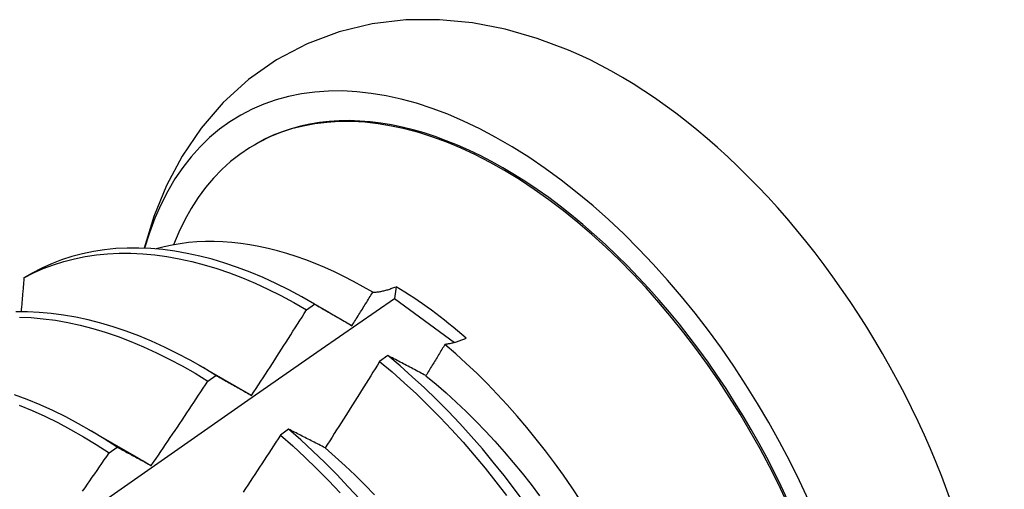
# Model space of a CAD drawing. Header units: inches. Extents: x 202.5 to 236.7, y 67 to 121.5.
# Tile 14 of 48: x 212.344 to 212.653, y 87.279 to 87.426. Entities that reach past the tile are written whole.
import ezdxf

# ---------------------------------------------------------------- set-up
doc = ezdxf.new("R2010")
doc.units = ezdxf.units.IN
doc.header["$MEASUREMENT"] = 0
doc.layers.add('Visible Edges(ANSI)', color=7, linetype='Continuous', lineweight=25)

msp = doc.modelspace()

# ---------------------------------------------------------------- linework, layer by layer
at = {"layer": 'Visible Edges(ANSI)'}
for p, q in [((212.41736, 87.38696), (212.41784, 87.38724)), ((212.34748, 87.34661), (212.34489, 87.34511)), ((212.46178, 87.34234), (212.4613, 87.33864)), ((212.43367, 87.33507), (212.43617, 87.33687)), ((212.43447, 87.33787), (212.44067, 87.3343)), ((212.4613, 87.33864), (212.48015, 87.32477)), ((212.45915, 87.32071), (212.45663, 87.31884)), ((212.39967, 87.31778), (212.41569, 87.30856)), ((212.40266, 87.31265), (212.40517, 87.31447)), ((212.36488, 87.29769), (212.38089, 87.28847)), ((212.42801, 87.29755), (212.42549, 87.29567)), ((212.37164, 87.29011), (212.37415, 87.29194))]:
    msp.add_line(p, q, dxfattribs=at)
at = {"layer": 'Visible Edges(ANSI)', "flags": 128}
for points in [[(212.51591, 87.4167), (212.50609, 87.42039), (212.49605, 87.42327), (212.48581, 87.42525), (212.47538, 87.42626), (212.46484, 87.42618), (212.4543, 87.42494), (212.44391, 87.42246), (212.43383, 87.41867), (212.42427, 87.41363), (212.41543, 87.40744), (212.40748, 87.40021), (212.40052, 87.39214), (212.39457, 87.38338), (212.38964, 87.3741), (212.38568, 87.36443), (212.38262, 87.35445)], [(212.45445, 87.34057), (212.45144, 87.34231), (212.44842, 87.34397), (212.44541, 87.34553), (212.4424, 87.34699), (212.43938, 87.34835), (212.43638, 87.34961), (212.43339, 87.35077), (212.43041, 87.35182), (212.42746, 87.35277), (212.42452, 87.35361), (212.4216, 87.35435), (212.41871, 87.35498), (212.41584, 87.3555), (212.413, 87.35592), (212.41018, 87.35624), (212.4074, 87.35644), (212.40464, 87.35654), (212.40192, 87.35653), (212.39923, 87.35641), (212.39659, 87.35618), (212.39399, 87.35585), (212.39143, 87.35541), (212.38893, 87.35486), (212.38647, 87.35421)], [(212.34489, 87.34511), (212.34789, 87.34665), (212.35097, 87.34803), (212.35414, 87.34924), (212.3574, 87.35027), (212.36073, 87.35114), (212.36414, 87.35183), (212.36763, 87.35235), (212.37118, 87.3527), (212.37479, 87.35287), (212.37846, 87.35287), (212.38219, 87.3527), (212.38597, 87.35235), (212.3898, 87.35183), (212.39367, 87.35114), (212.39758, 87.35027), (212.40152, 87.34924), (212.40548, 87.34804), (212.40948, 87.34667), (212.41349, 87.34513), (212.41751, 87.34344), (212.42155, 87.34158), (212.42559, 87.33956), (212.42963, 87.33739), (212.43367, 87.33507)], [(212.43617, 87.33687), (212.43214, 87.33919), (212.42809, 87.34135), (212.42405, 87.34335), (212.42002, 87.3452), (212.41599, 87.34688), (212.41198, 87.3484), (212.40799, 87.34976), (212.40403, 87.35095), (212.40009, 87.35197), (212.39619, 87.35282), (212.39232, 87.3535), (212.3885, 87.35401), (212.38472, 87.35434), (212.38099, 87.3545), (212.37733, 87.35449), (212.37372, 87.3543), (212.37017, 87.35394), (212.36669, 87.35341), (212.36329, 87.3527), (212.35996, 87.35182), (212.35671, 87.35077), (212.35355, 87.34955), (212.35047, 87.34817), (212.34748, 87.34661)], [(212.34489, 87.34511), (212.34486, 87.34467), (212.34482, 87.34422), (212.34478, 87.34378), (212.34474, 87.34333), (212.34471, 87.34289), (212.34467, 87.34244), (212.34463, 87.342), (212.34459, 87.34155), (212.34456, 87.34111), (212.34452, 87.34066), (212.34448, 87.34022), (212.34444, 87.33977), (212.3444, 87.33933), (212.34437, 87.33888), (212.34433, 87.33844), (212.34429, 87.33799), (212.34425, 87.33755), (212.34421, 87.3371), (212.34417, 87.33665), (212.34414, 87.33621), (212.3441, 87.33576), (212.34406, 87.33532), (212.34402, 87.33487), (212.34398, 87.33442)], [(212.44793, 87.33008), (212.4482, 87.33052), (212.44847, 87.33096), (212.44875, 87.33139), (212.44902, 87.33183), (212.44929, 87.33226), (212.44956, 87.3327), (212.44984, 87.33314), (212.45011, 87.33357), (212.45038, 87.33401), (212.45065, 87.33445), (212.45092, 87.33488), (212.4512, 87.33532), (212.45147, 87.33576), (212.45174, 87.33619), (212.45201, 87.33663), (212.45228, 87.33707), (212.45255, 87.3375), (212.45282, 87.33794), (212.45309, 87.33838), (212.45336, 87.33882), (212.45363, 87.33925), (212.45391, 87.33969), (212.45418, 87.34013), (212.45445, 87.34057)], [(212.45445, 87.34057), (212.45472, 87.34058), (212.455, 87.34059), (212.45529, 87.34062), (212.45557, 87.34064), (212.45586, 87.34068), (212.45615, 87.34072), (212.45645, 87.34076), (212.45675, 87.34081), (212.45704, 87.34086), (212.45735, 87.34093), (212.45765, 87.34099), (212.45795, 87.34106), (212.45826, 87.34114), (212.45857, 87.34122), (212.45888, 87.34131), (212.4592, 87.3414), (212.45951, 87.3415), (212.45983, 87.34161), (212.46015, 87.34172), (212.46047, 87.34183), (212.46079, 87.34195), (212.46112, 87.34208), (212.46145, 87.34221), (212.46178, 87.34234)], [(212.32304, 87.24198), (212.3461, 87.25823), (212.36915, 87.27443), (212.39219, 87.29057), (212.41523, 87.30665), (212.43827, 87.32268), (212.4613, 87.33864)], [(212.43617, 87.33687), (212.43665, 87.3366), (212.43714, 87.33633), (212.43762, 87.33605), (212.4381, 87.33577), (212.43859, 87.3355), (212.43907, 87.33522), (212.43956, 87.33494), (212.44004, 87.33466), (212.44053, 87.33438), (212.44102, 87.3341), (212.44151, 87.33382), (212.44199, 87.33354), (212.44248, 87.33325), (212.44298, 87.33297), (212.44347, 87.33268), (212.44396, 87.3324), (212.44445, 87.33211), (212.44495, 87.33182), (212.44544, 87.33154), (212.44594, 87.33125), (212.44643, 87.33096), (212.44693, 87.33067), (212.44743, 87.33038), (212.44793, 87.33008)], [(212.40517, 87.31447), (212.40114, 87.31692), (212.3971, 87.31923), (212.39306, 87.32138), (212.38902, 87.32337), (212.38498, 87.32521), (212.38096, 87.32688), (212.37695, 87.3284), (212.37296, 87.32974), (212.36899, 87.33092), (212.36506, 87.33193), (212.36116, 87.33277), (212.35729, 87.33344), (212.35347, 87.33394), (212.3497, 87.33426), (212.34598, 87.33441), (212.34231, 87.33439)], [(212.4164, 87.30814), (212.41713, 87.30926), (212.41786, 87.31038), (212.41859, 87.31149), (212.41931, 87.31261), (212.42004, 87.31373), (212.42077, 87.31484), (212.42149, 87.31596), (212.42221, 87.31708), (212.42294, 87.3182), (212.42366, 87.31932), (212.42438, 87.32044), (212.4251, 87.32157), (212.42582, 87.32269), (212.42653, 87.32381), (212.42725, 87.32493), (212.42797, 87.32606), (212.42868, 87.32718), (212.4294, 87.32831), (212.43011, 87.32943), (212.43083, 87.33056), (212.43154, 87.33169), (212.43225, 87.33281), (212.43296, 87.33394), (212.43367, 87.33507)], [(212.34345, 87.33279), (212.34717, 87.33262), (212.35095, 87.33228), (212.35477, 87.33177), (212.35864, 87.33109), (212.36254, 87.33024), (212.36648, 87.32921), (212.37045, 87.32802), (212.37444, 87.32666), (212.37845, 87.32514), (212.38248, 87.32345), (212.38651, 87.3216), (212.39055, 87.3196), (212.39459, 87.31744), (212.39863, 87.31512), (212.40266, 87.31265)], [(212.48384, 87.32611), (212.48354, 87.32598), (212.48325, 87.32586), (212.48295, 87.32573), (212.48266, 87.32562), (212.48236, 87.3255), (212.48207, 87.32539), (212.48179, 87.32529), (212.4815, 87.32519), (212.48121, 87.32509), (212.48093, 87.325), (212.48065, 87.32492), (212.48036, 87.32483), (212.48009, 87.32476), (212.47981, 87.32468), (212.47953, 87.32461), (212.47926, 87.32455), (212.47899, 87.32449), (212.47872, 87.32443), (212.47845, 87.32438), (212.47819, 87.32434), (212.47792, 87.32429), (212.47766, 87.32426), (212.4774, 87.32422), (212.47714, 87.32419)], [(212.47714, 87.32419), (212.47689, 87.32378), (212.47664, 87.32338), (212.4764, 87.32297), (212.47615, 87.32256), (212.4759, 87.32215), (212.47565, 87.32174), (212.4754, 87.32133), (212.47515, 87.32092), (212.4749, 87.32051), (212.47465, 87.3201), (212.4744, 87.31969), (212.47415, 87.31928), (212.4739, 87.31887), (212.47365, 87.31846), (212.4734, 87.31806), (212.47315, 87.31765), (212.4729, 87.31724), (212.47265, 87.31683), (212.4724, 87.31642), (212.47215, 87.31601), (212.4719, 87.3156), (212.47165, 87.3152), (212.4714, 87.31479), (212.47114, 87.31438)], [(212.51974, 87.27514), (212.51709, 87.27913), (212.51437, 87.28306), (212.51158, 87.28693), (212.50873, 87.29073), (212.50581, 87.29446), (212.50283, 87.29811), (212.49979, 87.30168), (212.4967, 87.30517), (212.49356, 87.30857), (212.49036, 87.31189), (212.48712, 87.31511), (212.48384, 87.31824), (212.48051, 87.32127), (212.47714, 87.32419)], [(212.45663, 87.31884), (212.45593, 87.3177), (212.45522, 87.31656), (212.45452, 87.31543), (212.45381, 87.31429), (212.4531, 87.31315), (212.45239, 87.31202), (212.45168, 87.31088), (212.45097, 87.30975), (212.45026, 87.30862), (212.44955, 87.30748), (212.44884, 87.30635), (212.44812, 87.30522), (212.44741, 87.30409), (212.44669, 87.30296), (212.44598, 87.30183), (212.44526, 87.3007), (212.44454, 87.29957), (212.44383, 87.29844), (212.44311, 87.29731), (212.44239, 87.29618), (212.44167, 87.29506), (212.44094, 87.29393), (212.44022, 87.2928), (212.4395, 87.29168)], [(212.45663, 87.31884), (212.46052, 87.31557), (212.46436, 87.31217), (212.46816, 87.30865), (212.47192, 87.30502), (212.47561, 87.30127), (212.47925, 87.29742), (212.48283, 87.29346), (212.48635, 87.28941), (212.48979, 87.28526), (212.49316, 87.28103), (212.49645, 87.27672)], [(212.47114, 87.31438), (212.47064, 87.31465), (212.47013, 87.31492), (212.46962, 87.31519), (212.46911, 87.31546), (212.46861, 87.31573), (212.4681, 87.316), (212.4676, 87.31627), (212.46709, 87.31653), (212.46659, 87.3168), (212.46609, 87.31706), (212.46559, 87.31733), (212.46508, 87.31759), (212.46459, 87.31786), (212.46409, 87.31812), (212.46359, 87.31838), (212.46309, 87.31864), (212.4626, 87.3189), (212.4621, 87.31916), (212.46161, 87.31942), (212.46111, 87.31968), (212.46062, 87.31994), (212.46013, 87.32019), (212.45964, 87.32045), (212.45915, 87.32071)], [(212.50222, 87.27428), (212.49901, 87.27867), (212.49571, 87.28298), (212.49234, 87.2872), (212.48889, 87.29134), (212.48537, 87.29539), (212.48179, 87.29934), (212.47815, 87.30318), (212.47444, 87.30692), (212.47069, 87.31055), (212.46688, 87.31406), (212.46303, 87.31744), (212.45915, 87.32071)], [(212.38487, 87.28609), (212.38562, 87.28719), (212.38637, 87.28829), (212.38712, 87.28939), (212.38787, 87.29049), (212.38862, 87.2916), (212.38936, 87.2927), (212.39011, 87.2938), (212.39085, 87.29491), (212.3916, 87.29601), (212.39234, 87.29712), (212.39308, 87.29822), (212.39383, 87.29933), (212.39457, 87.30044), (212.39531, 87.30154), (212.39605, 87.30265), (212.39678, 87.30376), (212.39752, 87.30487), (212.39826, 87.30598), (212.39899, 87.30709), (212.39973, 87.3082), (212.40046, 87.30931), (212.4012, 87.31043), (212.40193, 87.31154), (212.40266, 87.31265)], [(212.40517, 87.31447), (212.40562, 87.31422), (212.40608, 87.31396), (212.40655, 87.3137), (212.40701, 87.31345), (212.40747, 87.31319), (212.40793, 87.31293), (212.4084, 87.31267), (212.40886, 87.31241), (212.40933, 87.31215), (212.40979, 87.31189), (212.41026, 87.31163), (212.41073, 87.31136), (212.4112, 87.3111), (212.41167, 87.31084), (212.41214, 87.31057), (212.41261, 87.3103), (212.41308, 87.31004), (212.41355, 87.30977), (212.41402, 87.3095), (212.4145, 87.30923), (212.41497, 87.30896), (212.41545, 87.30869), (212.41593, 87.30842), (212.4164, 87.30814)], [(212.47114, 87.31436), (212.47435, 87.31171), (212.47753, 87.30895), (212.48067, 87.30609), (212.48378, 87.30314), (212.48684, 87.3001), (212.48986, 87.29698), (212.49283, 87.29377), (212.49575, 87.29048), (212.49861, 87.28713), (212.50142, 87.2837), (212.50418, 87.28021), (212.50687, 87.27666)], [(212.37415, 87.29194), (212.37013, 87.29453), (212.3661, 87.29697), (212.36206, 87.29927), (212.35802, 87.30141), (212.35398, 87.3034), (212.34994, 87.30522), (212.34592, 87.30689), (212.34191, 87.30839)], [(212.41569, 87.30854), (212.41572, 87.30852), (212.41575, 87.3085), (212.41578, 87.30848), (212.41581, 87.30847), (212.41584, 87.30845), (212.41587, 87.30843), (212.4159, 87.30842), (212.41593, 87.3084), (212.41596, 87.30838), (212.41599, 87.30836), (212.41602, 87.30835), (212.41605, 87.30833), (212.41608, 87.30831), (212.41611, 87.30829), (212.41614, 87.30828), (212.41617, 87.30826), (212.4162, 87.30824), (212.41623, 87.30823), (212.41626, 87.30821), (212.41629, 87.30819), (212.41632, 87.30817), (212.41635, 87.30816), (212.41638, 87.30814), (212.41641, 87.30812)], [(212.34341, 87.30514), (212.34744, 87.30347), (212.35147, 87.30163), (212.35551, 87.29963), (212.35955, 87.29748), (212.36359, 87.29517), (212.36762, 87.29271), (212.37164, 87.29011)], [(212.4395, 87.29168), (212.43901, 87.29193), (212.43852, 87.29218), (212.43804, 87.29243), (212.43755, 87.29269), (212.43706, 87.29294), (212.43658, 87.29318), (212.4361, 87.29343), (212.43561, 87.29368), (212.43513, 87.29393), (212.43465, 87.29417), (212.43417, 87.29442), (212.43369, 87.29467), (212.43321, 87.29491), (212.43274, 87.29515), (212.43226, 87.2954), (212.43178, 87.29564), (212.43131, 87.29588), (212.43083, 87.29612), (212.43036, 87.29636), (212.42989, 87.2966), (212.42942, 87.29684), (212.42895, 87.29708), (212.42848, 87.29731), (212.42801, 87.29755)], [(212.45037, 87.27553), (212.44678, 87.27948), (212.44313, 87.28332), (212.43942, 87.28705), (212.43567, 87.29067), (212.43186, 87.29417), (212.42801, 87.29755)], [(212.42549, 87.29567), (212.42476, 87.29455), (212.42403, 87.29343), (212.42331, 87.29231), (212.42258, 87.29119), (212.42185, 87.29006), (212.42112, 87.28894), (212.42038, 87.28782), (212.41965, 87.28671), (212.41892, 87.28559), (212.41818, 87.28447), (212.41745, 87.28335), (212.41671, 87.28224), (212.41598, 87.28112), (212.41524, 87.28), (212.4145, 87.27889), (212.41376, 87.27777)], [(212.42549, 87.29567), (212.42934, 87.29228), (212.43314, 87.28877), (212.4369, 87.28514), (212.4406, 87.2814), (212.44424, 87.27756)], [(212.37415, 87.29194), (212.37458, 87.2917), (212.37502, 87.29147), (212.37546, 87.29123), (212.3759, 87.29099), (212.37634, 87.29076), (212.37678, 87.29052), (212.37723, 87.29028), (212.37767, 87.29004), (212.37812, 87.2898), (212.37856, 87.28956), (212.37901, 87.28932), (212.37945, 87.28907), (212.3799, 87.28883), (212.38035, 87.28858), (212.3808, 87.28834), (212.38125, 87.28809), (212.3817, 87.28784), (212.38215, 87.2876), (212.3826, 87.28735), (212.38305, 87.2871), (212.3835, 87.28685), (212.38396, 87.2866), (212.38441, 87.28634), (212.38487, 87.28609)], [(212.43948, 87.29165), (212.44266, 87.28888), (212.4458, 87.28603), (212.44891, 87.28308), (212.45198, 87.28004), (212.455, 87.27692)], [(212.36331, 87.27806), (212.36407, 87.27915), (212.36483, 87.28025), (212.36559, 87.28134), (212.36635, 87.28243), (212.36711, 87.28353), (212.36786, 87.28462), (212.36862, 87.28572), (212.36938, 87.28682), (212.37013, 87.28791), (212.37089, 87.28901), (212.37164, 87.29011)], [(212.38088, 87.28844), (212.38104, 87.28835), (212.38121, 87.28825), (212.38137, 87.28815), (212.38154, 87.28806), (212.38171, 87.28796), (212.38187, 87.28786), (212.38204, 87.28776), (212.3822, 87.28767), (212.38237, 87.28757), (212.38254, 87.28747), (212.3827, 87.28737), (212.38287, 87.28727), (212.38303, 87.28717), (212.3832, 87.28707), (212.38337, 87.28697), (212.38353, 87.28687), (212.3837, 87.28677), (212.38386, 87.28667), (212.38403, 87.28657), (212.38419, 87.28647), (212.38436, 87.28636), (212.38452, 87.28626), (212.38469, 87.28616), (212.38486, 87.28606)]]:
    msp.add_lwpolyline(points, dxfattribs=at)
at = {"layer": 'Visible Edges(ANSI)'}
for centre, major_axis, start_param, end_param in [((212.49559, 87.25256), (0.08287, -0.14354), 5.846554, 9.93506), ((212.53178, 87.27345), (-0.08287, 0.14354), 3.791126, 5.633652), ((212.49559, 87.25256), (0.07776, -0.13468), 0, 3.141593), ((212.49512, 87.25229), (-0.07776, 0.13468), 2.781963, 6.718398), ((212.45977, 87.23188), (0.06837, -0.11842), 2.104631, 2.335486)]:
    msp.add_ellipse(centre, major_axis=major_axis, ratio=0.57735, start_param=start_param, end_param=end_param, dxfattribs=at)

doc.saveas('drawing.dxf')
